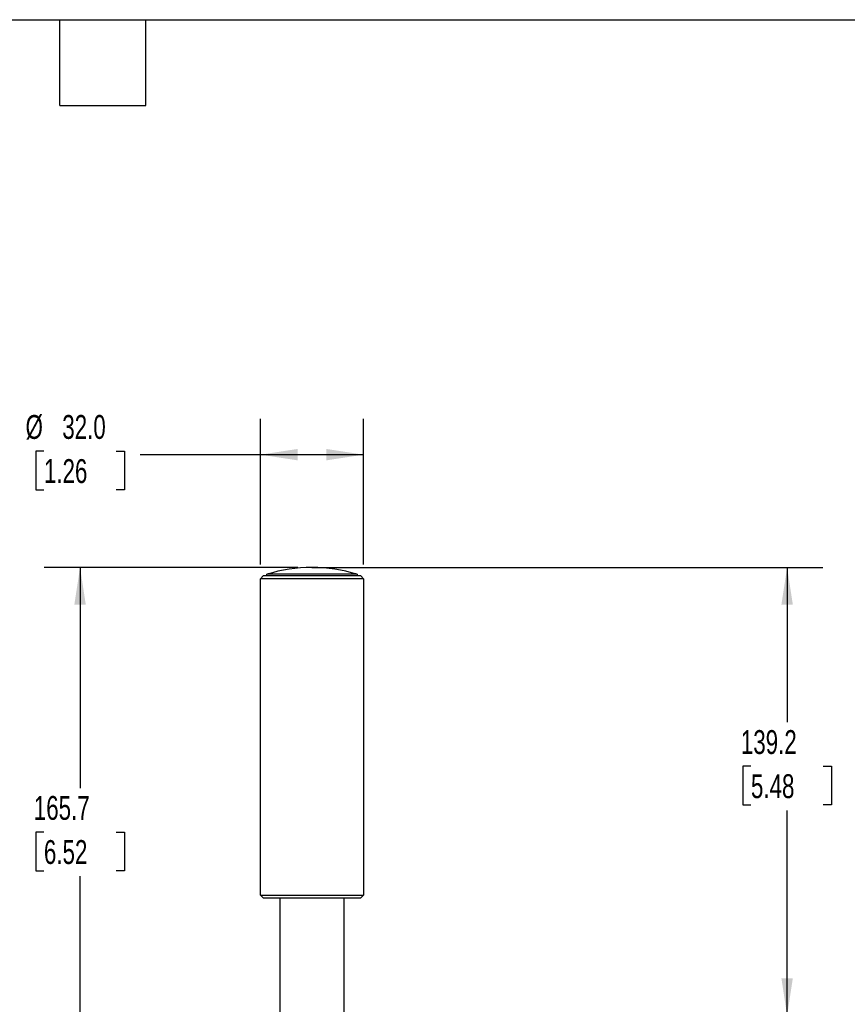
# Model space of a CAD drawing. Header units: millimetres. Extents: x 22 to 956, y 22 to 733.
# Tile 7 of 10: x 463 to 720, y 428 to 733. Entities that reach past the tile are written whole.
import ezdxf

# ---------------------------------------------------------------- set-up
doc = ezdxf.new("R2010")
doc.units = ezdxf.units.MM
doc.header["$LTSCALE"] = 3.5
doc.layers.add('DIMENSIONS', color=140, linetype='Continuous', lineweight=25)
doc.layers.add('TEXT', color=140, linetype='Continuous', lineweight=25)
doc.styles.add('SLDTEXTSTYLE0', font='TXT', dxfattribs={"width": 0.7})
doc.dimstyles.new('SLDDIMSTYLE0', dxfattribs={"dimtxt": 7.553027, "dimasz": 11.557, "dimexe": 0, "dimexo": 0.0625, "dimgap": 1.888257, "dimtad": 0, "dimtih": 1, "dimtoh": 1, "dimrnd": 1e-09, "dimzin": 4, "dimdsep": 46, "dimtxsty": 'SLDTEXTSTYLE0', "dimsah": 1, "dimcen": 0.09, "dimadec": 0, "dimazin": 1, "dimtfac": 1, "dimtofl": 0, "dimtmove": 0, "dimatfit": 3, "dimfxl": 0, "dimfrac": 2, "dimtolj": 1, "dimtzin": 12, "dimarcsym": 0})
doc.dimstyles.new('SLDDIMSTYLE2', dxfattribs={"dimtxt": 7.553027, "dimasz": 11.557, "dimexe": 0, "dimexo": 0.0625, "dimgap": 1.888257, "dimtad": 0, "dimtih": 1, "dimtoh": 1, "dimrnd": 1e-09, "dimzin": 12, "dimdsep": 46, "dimtxsty": 'SLDTEXTSTYLE0', "dimsah": 1, "dimcen": 0.09, "dimadec": 0, "dimazin": 3, "dimtfac": 1, "dimtofl": 0, "dimtmove": 0, "dimatfit": 3, "dimfxl": 0, "dimfrac": 2, "dimtolj": 1, "dimtzin": 12, "dimarcsym": 0})

# ---------------------------------------------------------------- blocks, each defined once
blk = doc.blocks.new('_D_12')
at = {"layer": 'DIMENSIONS'}
for p, q in [((558.32, 563.35), (712.49, 563.35)), ((701.37, 563.35), (701.37, 515.26)), ((690.15, 501.57), (687.61, 501.57)), ((687.61, 501.57), (687.61, 489.56)), ((712.6, 501.57), (715.13, 501.57)), ((715.13, 501.57), (715.13, 489.56)), ((687.61, 489.56), (690.15, 489.56)), ((715.13, 489.56), (712.6, 489.56)), ((701.37, 424.2), (701.37, 487.87)), ((662.82, 424.2), (712.49, 424.2))]:
    blk.add_line(p, q, dxfattribs=at)
for points in [[(701.37, 563.35), (699.6, 551.8), (703.15, 551.8)], [(701.37, 424.2), (703.15, 435.76), (699.6, 435.76)]]:
    blk.add_solid(points, dxfattribs=at)
at = {"layer": 'DIMENSIONS', "char_height": 7.408, "attachment_point": 1, "style": 'SLDTEXTSTYLE0'}
for s, insert in [('139.2', (687.01, 512.81)), ('5.48', (690.15, 499.11))]:
    blk.add_mtext(s, dxfattribs=dict(at, insert=insert))
blk = doc.blocks.new('_D_13')
at = {"layer": 'DIMENSIONS'}
for p, q in [((549.43, 563.35), (470.76, 563.35)), ((481.87, 563.35), (481.87, 494.81)), ((470.65, 481.12), (468.11, 481.12)), ((468.11, 481.12), (468.11, 469.11)), ((493.1, 481.12), (495.63, 481.12)), ((495.63, 481.12), (495.63, 469.11)), ((468.11, 469.11), (470.65, 469.11)), ((495.63, 469.11), (493.1, 469.11)), ((481.87, 397.7), (481.87, 467.42)), ((541.89, 397.7), (470.76, 397.7))]:
    blk.add_line(p, q, dxfattribs=at)
for points in [[(481.87, 563.35), (480.1, 551.8), (483.65, 551.8)], [(481.87, 397.7), (483.65, 409.26), (480.1, 409.26)]]:
    blk.add_solid(points, dxfattribs=at)
at = {"layer": 'DIMENSIONS', "char_height": 7.408, "attachment_point": 1, "style": 'SLDTEXTSTYLE0'}
for s, insert in [('165.7', (467.51, 492.36)), ('6.52', (470.65, 478.66))]:
    blk.add_mtext(s, dxfattribs=dict(at, insert=insert))
blk = doc.blocks.new('_D_20')
at = {"layer": 'DIMENSIONS'}
for p, q in [((537.87, 564.27), (537.87, 609.47)), ((569.87, 564.27), (569.87, 609.47)), ((470.65, 599.42), (468.11, 599.42)), ((468.11, 599.42), (468.11, 587.41)), ((493.1, 599.42), (495.63, 599.42)), ((495.63, 599.42), (495.63, 587.41)), ((537.87, 598.35), (500.49, 598.35)), ((569.87, 598.35), (537.87, 598.35)), ((468.11, 587.41), (470.65, 587.41)), ((495.63, 587.41), (493.1, 587.41))]:
    blk.add_line(p, q, dxfattribs=at)
for points in [[(537.87, 598.35), (549.43, 596.58), (549.43, 600.13)], [(569.87, 598.35), (558.32, 600.13), (558.32, 596.58)]]:
    blk.add_solid(points, dxfattribs=at)
at = {"layer": 'DIMENSIONS', "char_height": 7.408, "attachment_point": 1, "style": 'SLDTEXTSTYLE0'}
for s, insert in [('%%c', (464.95, 610.66)), ('32.0', (476.35, 610.66)), ('1.26', (470.65, 596.96))]:
    blk.add_mtext(s, dxfattribs=dict(at, insert=insert))

msp = doc.modelspace()

# ---------------------------------------------------------------- linework, layer by layer
for p, q in [((537.873, 559.823), (538.743, 560.693)), ((537.873, 461.573), (537.873, 559.823)), ((569.873, 559.823), (537.873, 559.823)), ((569.004, 560.693), (538.743, 560.693)), ((539.873, 560.693), (539.873, 561.193)), ((567.874, 561.193), (539.873, 561.193)), ((567.874, 561.193), (567.874, 560.693)), ((569.004, 560.693), (569.873, 559.823)), ((569.873, 559.823), (569.873, 461.573)), ((537.873, 461.573), (569.873, 461.573)), ((538.743, 460.704), (537.873, 461.573)), ((538.743, 460.704), (569.004, 460.704)), ((543.873, 460.704), (543.873, 410.702)), ((563.873, 410.702), (563.873, 460.704)), ((569.873, 461.573), (569.004, 460.704))]:
    msp.add_line(p, q)
msp.add_arc((553.873, 516.912), 46.441, 72.45466, 107.54534)
at = {"layer": 'DIMENSIONS'}
msp.add_line((553.873, 563.354), (563.263, 563.354), dxfattribs=at)
at = {"layer": 'TEXT'}
for p, q in [((22.225, 733.425), (955.675, 733.425)), ((475.615, 706.755), (475.615, 733.425)), ((502.285, 706.755), (502.285, 733.425)), ((475.615, 706.755), (502.285, 706.755))]:
    msp.add_line(p, q, dxfattribs=at)

# ---------------------------------------------------------------- dimensions: what is measured, and where the dimension line sits
at = {"layer": 'DIMENSIONS'}
dim = msp.add_linear_dim(base=(569.873, 598.354), p1=(537.873, 559.823), p2=(569.873, 559.823), text='%%c<>', dimstyle='SLDDIMSTYLE0', dxfattribs=at)
dim.commit()
dim.dimension.update_dxf_attribs({"geometry": '_D_20', "text_midpoint": (481.873, 598.354), "dimtype": 160})
for base, p2, picture, middle in [((481.873, 397.702), (546.333, 397.702), '_D_13', (481.873, 481.118)), ((701.373, 424.202), (658.373, 424.202), '_D_12', (701.373, 501.565))]:
    dim = msp.add_linear_dim(base=base, p1=(553.873, 563.354), p2=p2, angle=90, dimstyle='SLDDIMSTYLE2', dxfattribs=at)
    dim.commit()
    dim.dimension.update_dxf_attribs({"geometry": picture, "text_midpoint": middle, "dimtype": 160})

doc.saveas('drawing.dxf')
